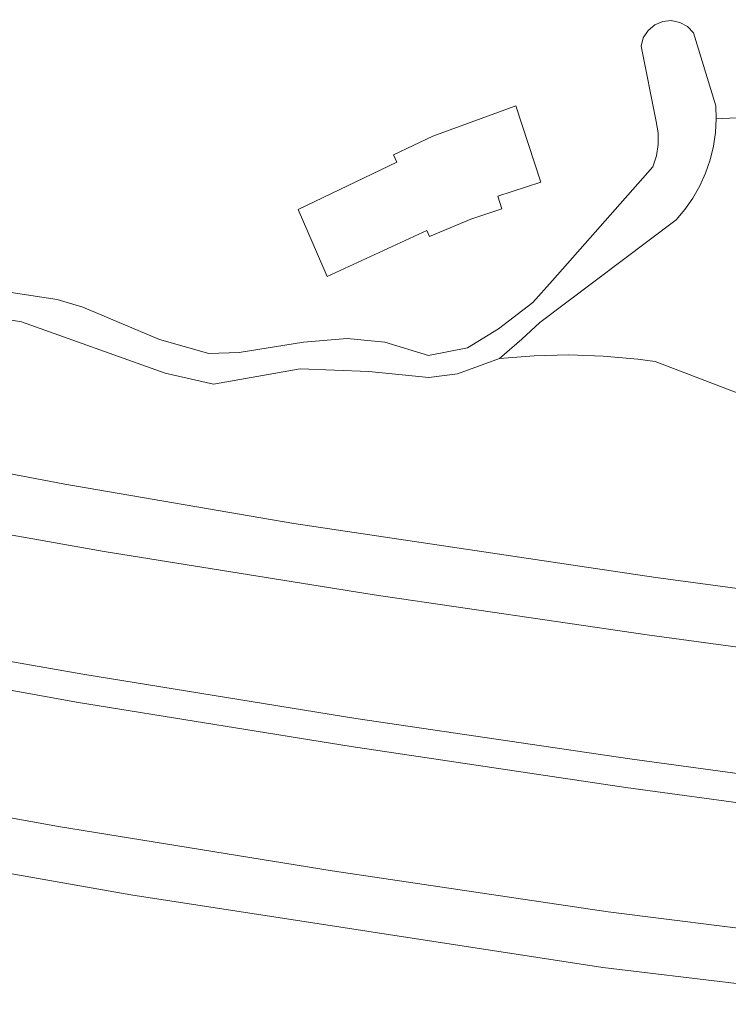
# Model space of a CAD drawing. Header units: metres. Extents: x 197457 to 198138, y 353986 to 354984.
# Tile 47 of 217: x 197714 to 197772, y 354080 to 354160. Entities that reach past the tile are written whole.
import ezdxf

# ---------------------------------------------------------------- set-up
doc = ezdxf.new("R2010")
doc.units = ezdxf.units.M
doc.header["$MEASUREMENT"] = 0
for name, color, linetype, lineweight in [('bijgebouw', 1, 'Continuous', 13), ('insteek sloot', 5, 'Continuous', 0), ('kant muur geen IMGeo', 30, 'Continuous', 0), ('kruinlijn', 1, 'Continuous', 0), ('taludlijn', 1, 'Continuous', 0), ('vlakafsluiter', 1, 'Continuous', 0)]:
    doc.layers.add(name, color=color, linetype=linetype, lineweight=lineweight)

msp = doc.modelspace()

# ---------------------------------------------------------------- linework, layer by layer
at = {"layer": 'bijgebouw', "linetype": 'Continuous', "lineweight": 13, "flags": 128}
for points in [[(197745.3, 354148.833), (197745.029, 354149.448), (197748.259, 354150.956), (197755.037, 354153.442), (197757.07, 354147.198)], [(197745.3, 354148.833), (197737.228, 354144.98), (197739.604, 354139.495), (197747.758, 354143.259)], [(197753.897, 354145.035), (197753.565, 354146.054), (197757.07, 354147.198)], [(197753.897, 354145.035), (197751.364, 354144.2), (197747.967, 354142.785), (197747.758, 354143.259)]]:
    msp.add_lwpolyline(points, dxfattribs=at)
at = {"layer": 'insteek sloot', "linetype": 'Continuous', "lineweight": 0, "flags": 128}
for points in [[(197476.085, 354172.969), (197496.255, 354170.737), (197522.635, 354167.74), (197544.504, 354165.378), (197567.086, 354162.696), (197594.314, 354159.246), (197623.437, 354155.856), (197648.866, 354151.749), (197661.835, 354149.523), (197671.231, 354147.173), (197677.748, 354143.683), (197681.417, 354141.798), (197690.398, 354139.761), (197714.637, 354135.814), (197726.362, 354131.603), (197730.318, 354130.713), (197737.414, 354131.975), (197743.022, 354131.751), (197747.911, 354131.269), (197750.255, 354131.558), (197753.701, 354132.821)], [(197758.034, 354139.177), (197766.23, 354148.459), (197766.522, 354149.35), (197766.669, 354150.289), (197766.662, 354151.239), (197766.504, 354152.164), (197765.262, 354158.321), (197765.446, 354158.989), (197765.836, 354159.599), (197766.393, 354160.063), (197767.033, 354160.329), (197767.722, 354160.399), (197768.432, 354160.255), (197769.066, 354159.903), (197769.545, 354159.403), (197771.372, 354153.428), (197771.403, 354152.371)], [(197771.403, 354152.371), (197771.338, 354151.255), (197771.171, 354150.136), (197770.9, 354149.027), (197770.526, 354147.944), (197770.054, 354146.899), (197769.491, 354145.907), (197768.845, 354144.977), (197768.127, 354144.121), (197756.992, 354135.748)], [(197758.034, 354139.177), (197756.408, 354137.396), (197753.621, 354135.228), (197751.066, 354133.68), (197747.892, 354133.06), (197744.33, 354134.144), (197741.234, 354134.454), (197737.672, 354134.144), (197732.408, 354133.293), (197729.93, 354133.215), (197725.904, 354134.377), (197719.633, 354137.009), (197717.543, 354137.628), (197713.44, 354138.248), (197702.369, 354140.26), (197694.162, 354141.499), (197687.427, 354142.738), (197681.078, 354144.518), (197678.605, 354145.549)], [(197753.701, 354132.821), (197755.525, 354134.395), (197756.992, 354135.748)]]:
    msp.add_lwpolyline(points, dxfattribs=at)
at = {"layer": 'kant muur geen IMGeo', "linetype": 'Continuous', "lineweight": 0, "flags": 128}
for points in [[(197792.184, 354106.747), (197787.994, 354107.245), (197765.765, 354110.248), (197743.461, 354113.519), (197721.384, 354117.069), (197699.268, 354120.989), (197677.257, 354125.113), (197655.115, 354129.474), (197633.021, 354133.978), (197610.686, 354138.717), (197539.574, 354154.368), (197490.444, 354164.933), (197475.074, 354168.085)], [(197473.007, 354158.107), (197487.682, 354155.093), (197537.241, 354144.419), (197607.826, 354128.848), (197630.602, 354124.058), (197653.058, 354119.452), (197675.047, 354115.092), (197696.64, 354111.067), (197719.635, 354107.045), (197741.958, 354103.436), (197764.339, 354100.134), (197786.71, 354097.085), (197789.426, 354096.759)], [(197472.53, 354155.803), (197476.003, 354155.103), (197497.714, 354150.567), (197519.846, 354145.82), (197541.906, 354140.948), (197574.578, 354133.744), (197608.118, 354126.434), (197642.477, 354119.181), (197674.833, 354112.761), (197719.289, 354104.726), (197741.561, 354101.133), (197764.008, 354097.795), (197786.396, 354094.735), (197789.147, 354094.414)], [(197789.403, 354084.211), (197776.432, 354085.891), (197762.576, 354087.651), (197740.013, 354090.982), (197717.647, 354094.598), (197672.884, 354102.7), (197639.179, 354109.494), (197571.268, 354123.982), (197539.697, 354130.952), (197517.612, 354135.806), (197495.529, 354140.53), (197473.923, 354145.077), (197470.454, 354145.776)]]:
    msp.add_lwpolyline(points, dxfattribs=at)
at = {"layer": 'kruinlijn', "linetype": 'Continuous', "lineweight": 0, "flags": 128}
for points in [[(197476.442, 354172.777), (197510.917, 354165.503), (197542.511, 354158.882), (197613.905, 354143.143), (197651.752, 354135.307), (197681.669, 354129.322), (197694.432, 354127.069), (197718.164, 354122.544), (197736.888, 354119.352), (197766.471, 354114.924), (197783.284, 354112.684), (197792.27, 354110.811)], [(197788.498, 354080.092), (197783.994, 354080.489), (197762.13, 354083.096), (197723.564, 354089.029), (197668.638, 354098.719), (197633.82, 354105.506), (197597.127, 354113.216), (197555.537, 354122.093), (197531.326, 354127.981), (197504.271, 354134.59), (197483.444, 354140.225), (197476.799, 354142.684), (197470.094, 354144.038)]]:
    msp.add_lwpolyline(points, dxfattribs=at)
at = {"layer": 'taludlijn', "linetype": 'Continuous', "lineweight": 0}
for p, q in [((197753.701, 354132.821), (197756.521, 354133.043)), ((197756.521, 354133.043), (197759.35, 354133.106)), ((197759.35, 354133.106), (197762.178, 354133.008)), ((197762.178, 354133.008), (197764.995, 354132.751)), ((197764.995, 354132.751), (197766.415, 354132.56)), ((197766.415, 354132.56), (197794.484, 354121.818))]:
    msp.add_line(p, q, dxfattribs=at)
at = {"layer": 'vlakafsluiter', "linetype": 'Continuous', "lineweight": 0}
msp.add_line((197786.117, 354153.076), (197771.403, 354152.371), dxfattribs=at)

doc.saveas('drawing.dxf')
